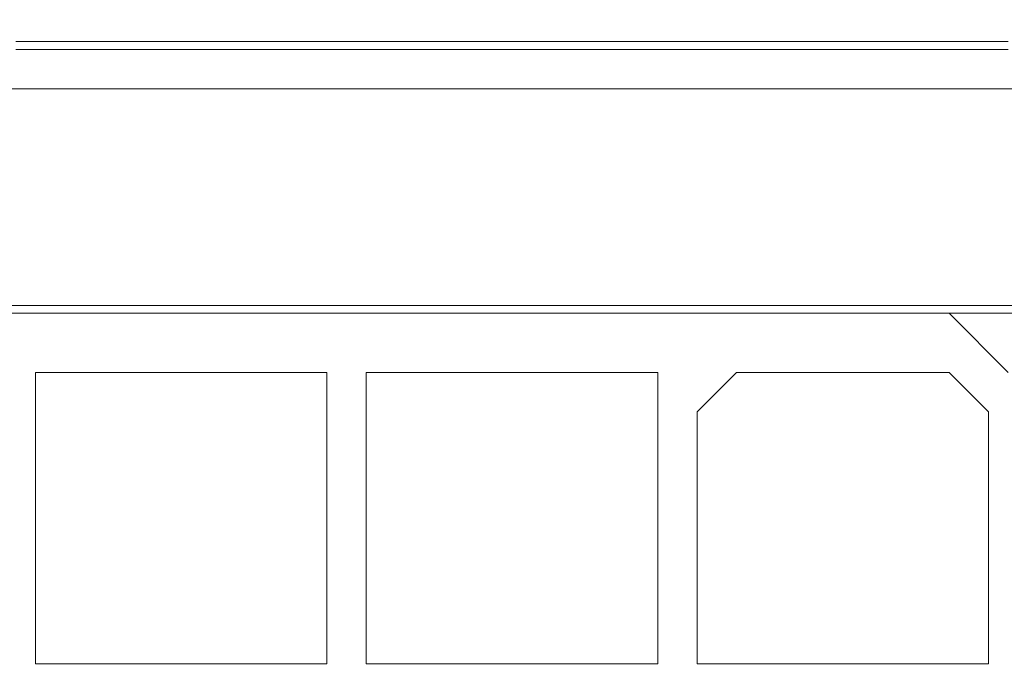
# Model space of a CAD drawing. Header units: inches. Extents: x 0.54 to 10.46, y 0.74 to 7.76.
# Tile 45 of 52: x 8.32 to 8.54, y 4.98 to 5.13. Entities that reach past the tile are written whole.
import ezdxf

# ---------------------------------------------------------------- set-up
doc = ezdxf.new("R2010")
doc.units = ezdxf.units.IN
doc.header["$MEASUREMENT"] = 0
doc.layers.add('BG', color=7, linetype='Continuous')
doc.layers.add('MCG-INT-4FT', color=7, linetype='Continuous')

# ---------------------------------------------------------------- blocks, each defined once
blk = doc.blocks.new('block 2')
at = {"layer": 'BG', "true_color": 0xffffff}
h = blk.add_hatch(color=7, dxfattribs=at)
h.dxf.hatch_style = 2
edge = h.paths.add_edge_path()
edge.add_spline(control_points=[(10.29599, 0.90612), (10.29599, 0.90612), (0.87112, 0.90612), (0.87112, 0.90612), (0.87016, 0.90612), (0.86938, 0.90689), (0.86938, 0.90785), (0.86938, 0.90785), (0.86938, 7.59215), (0.86938, 7.59215), (0.86938, 7.59311), (0.87016, 7.59389), (0.87112, 7.59389), (0.87112, 7.59389), (10.29599, 7.59389), (10.29599, 7.59389), (10.29696, 7.59389), (10.29773, 7.59311), (10.29773, 7.59215), (10.29773, 7.59215), (10.29773, 0.90785), (10.29773, 0.90785), (10.29773, 0.90689), (10.29696, 0.90612), (10.29599, 0.90612)], knot_values=[0, 0, 0, 0, 1, 1, 1, 2, 2, 2, 3, 3, 3, 4, 4, 4, 5, 5, 5, 6, 6, 6, 7, 7, 7, 8, 8, 8, 8], degree=3, periodic=1)
h.paths.add_polyline_path([(0.87286, 0.90959), (10.29426, 0.90959), (10.29426, 7.59042), (0.87286, 7.59042)])
at = {"layer": 'BG', "lineweight": 0}
blk.add_open_spline([(10.29599, 0.90612), (10.29599, 0.90612), (0.87112, 0.90612), (0.87112, 0.90612), (0.87016, 0.90612), (0.86938, 0.90689), (0.86938, 0.90785), (0.86938, 0.90785), (0.86938, 7.59215), (0.86938, 7.59215), (0.86938, 7.59311), (0.87016, 7.59389), (0.87112, 7.59389), (0.87112, 7.59389), (10.29599, 7.59389), (10.29599, 7.59389), (10.29696, 7.59389), (10.29773, 7.59311), (10.29773, 7.59215), (10.29773, 7.59215), (10.29773, 0.90785), (10.29773, 0.90785), (10.29773, 0.90689), (10.29696, 0.90612), (10.29599, 0.90612)], degree=3, knots=[0, 0, 0, 0, 1, 1, 1, 2, 2, 2, 3, 3, 3, 4, 4, 4, 5, 5, 5, 6, 6, 6, 7, 7, 7, 8, 8, 8, 8], dxfattribs=at)
blk = doc.blocks.new('block 62')
at = {"layer": 'BG', "true_color": 0xffffff}
h = blk.add_hatch(color=7, dxfattribs=at)
h.dxf.hatch_style = 2
edge = h.paths.add_edge_path()
edge.add_spline(control_points=[(10.46309, 0.739), (10.46309, 0.739), (0.53691, 0.739), (0.53691, 0.739), (0.53595, 0.739), (0.53517, 0.73978), (0.53517, 0.74074), (0.53517, 0.74074), (0.53517, 7.75926), (0.53517, 7.75926), (0.53517, 7.76022), (0.53595, 7.761), (0.53691, 7.761), (0.53691, 7.761), (10.46309, 7.761), (10.46309, 7.761), (10.46406, 7.761), (10.46483, 7.76022), (10.46483, 7.75926), (10.46483, 7.75926), (10.46483, 0.74074), (10.46483, 0.74074), (10.46483, 0.73978), (10.46406, 0.739), (10.46309, 0.739)], knot_values=[0, 0, 0, 0, 1, 1, 1, 2, 2, 2, 3, 3, 3, 4, 4, 4, 5, 5, 5, 6, 6, 6, 7, 7, 7, 8, 8, 8, 8], degree=3, periodic=1)
h.paths.add_polyline_path([(0.53864, 0.74248), (10.46136, 0.74248), (10.46136, 7.75752), (0.53864, 7.75752)])
at = {"layer": 'BG', "lineweight": 0}
blk.add_open_spline([(10.46309, 0.739), (10.46309, 0.739), (0.53691, 0.739), (0.53691, 0.739), (0.53595, 0.739), (0.53517, 0.73978), (0.53517, 0.74074), (0.53517, 0.74074), (0.53517, 7.75926), (0.53517, 7.75926), (0.53517, 7.76022), (0.53595, 7.761), (0.53691, 7.761), (0.53691, 7.761), (10.46309, 7.761), (10.46309, 7.761), (10.46406, 7.761), (10.46483, 7.76022), (10.46483, 7.75926), (10.46483, 7.75926), (10.46483, 0.74074), (10.46483, 0.74074), (10.46483, 0.73978), (10.46406, 0.739), (10.46309, 0.739)], degree=3, knots=[0, 0, 0, 0, 1, 1, 1, 2, 2, 2, 3, 3, 3, 4, 4, 4, 5, 5, 5, 6, 6, 6, 7, 7, 7, 8, 8, 8, 8], dxfattribs=at)
blk = doc.blocks.new('block 1649')
at = {"layer": 'MCG-INT-4FT', "color": 7, "lineweight": 5, "true_color": 0xffffff}
blk.add_lwpolyline([(8.62781, 5.06421), (8.23952, 5.06421)], dxfattribs=at)
blk = doc.blocks.new('block 1659')
at = {"layer": 'MCG-INT-4FT', "color": 7, "lineweight": 5, "true_color": 0xffffff}
blk.add_lwpolyline([(8.65404, 5.11231), (8.21329, 5.11231)], dxfattribs=at)
blk = doc.blocks.new('block 1836')
at = {"layer": 'MCG-INT-4FT', "color": 7, "lineweight": 5, "true_color": 0xffffff}
blk.add_lwpolyline([(8.54386, 5.1228), (8.32348, 5.1228)], dxfattribs=at)
blk = doc.blocks.new('block 1838')
at = {"layer": 'MCG-INT-4FT', "color": 7, "lineweight": 5, "true_color": 0xffffff}
blk.add_lwpolyline([(8.54386, 5.12105), (8.32348, 5.12105)], dxfattribs=at)
blk = doc.blocks.new('block 1843')
at = {"layer": 'MCG-INT-4FT', "color": 7, "lineweight": 5, "true_color": 0xffffff}
blk.add_lwpolyline([(8.46602, 5.04934), (8.40131, 5.04934)], dxfattribs=at)
blk = doc.blocks.new('block 1844')
at = {"layer": 'MCG-INT-4FT', "color": 7, "lineweight": 5, "true_color": 0xffffff}
blk.add_lwpolyline([(8.40131, 5.04934), (8.40131, 4.98463)], dxfattribs=at)
blk = doc.blocks.new('block 1845')
at = {"layer": 'MCG-INT-4FT', "color": 7, "lineweight": 5, "true_color": 0xffffff}
blk.add_lwpolyline([(8.40131, 4.98463), (8.46602, 4.98463)], dxfattribs=at)
blk = doc.blocks.new('block 1846')
at = {"layer": 'MCG-INT-4FT', "color": 7, "lineweight": 5, "true_color": 0xffffff}
blk.add_lwpolyline([(8.46602, 4.98463), (8.46602, 5.04934)], dxfattribs=at)
blk = doc.blocks.new('block 1847')
at = {"layer": 'MCG-INT-4FT', "color": 7, "lineweight": 5, "true_color": 0xffffff}
blk.add_lwpolyline([(8.39256, 5.04934), (8.32785, 5.04934)], dxfattribs=at)
blk = doc.blocks.new('block 1848')
at = {"layer": 'MCG-INT-4FT', "color": 7, "lineweight": 5, "true_color": 0xffffff}
blk.add_lwpolyline([(8.32785, 5.04934), (8.32785, 4.98463)], dxfattribs=at)
blk = doc.blocks.new('block 1849')
at = {"layer": 'MCG-INT-4FT', "color": 7, "lineweight": 5, "true_color": 0xffffff}
blk.add_lwpolyline([(8.32785, 4.98463), (8.39256, 4.98463)], dxfattribs=at)
blk = doc.blocks.new('block 1850')
at = {"layer": 'MCG-INT-4FT', "color": 7, "lineweight": 5, "true_color": 0xffffff}
blk.add_lwpolyline([(8.39256, 4.98463), (8.39256, 5.04934)], dxfattribs=at)
blk = doc.blocks.new('block 1857')
at = {"layer": 'MCG-INT-4FT', "color": 7, "lineweight": 5, "true_color": 0xffffff}
blk.add_lwpolyline([(8.53074, 5.04934), (8.53948, 5.0406)], dxfattribs=at)
blk = doc.blocks.new('block 1858')
at = {"layer": 'MCG-INT-4FT', "color": 7, "lineweight": 5, "true_color": 0xffffff}
blk.add_lwpolyline([(8.53074, 5.04934), (8.48351, 5.04934)], dxfattribs=at)
blk = doc.blocks.new('block 1859')
at = {"layer": 'MCG-INT-4FT', "color": 7, "lineweight": 5, "true_color": 0xffffff}
blk.add_lwpolyline([(8.47477, 5.0406), (8.48351, 5.04934)], dxfattribs=at)
blk = doc.blocks.new('block 1860')
at = {"layer": 'MCG-INT-4FT', "color": 7, "lineweight": 5, "true_color": 0xffffff}
blk.add_lwpolyline([(8.47477, 5.0406), (8.47477, 4.98463)], dxfattribs=at)
blk = doc.blocks.new('block 1861')
at = {"layer": 'MCG-INT-4FT', "color": 7, "lineweight": 5, "true_color": 0xffffff}
blk.add_lwpolyline([(8.47477, 4.98463), (8.53948, 4.98463)], dxfattribs=at)
blk = doc.blocks.new('block 1862')
at = {"layer": 'MCG-INT-4FT', "color": 7, "lineweight": 5, "true_color": 0xffffff}
blk.add_lwpolyline([(8.53948, 4.98463), (8.53948, 5.0406)], dxfattribs=at)
blk = doc.blocks.new('block 1873')
at = {"layer": 'MCG-INT-4FT', "color": 7, "lineweight": 5, "true_color": 0xffffff}
blk.add_lwpolyline([(8.53074, 5.06246), (8.24827, 5.06246)], dxfattribs=at)
blk = doc.blocks.new('block 1874')
at = {"layer": 'MCG-INT-4FT', "color": 7, "lineweight": 5, "true_color": 0xffffff}
blk.add_lwpolyline([(8.53074, 5.06246), (8.54386, 5.04934)], dxfattribs=at)
blk = doc.blocks.new('block 1884')
at = {"layer": 'MCG-INT-4FT', "color": 7, "lineweight": 5, "true_color": 0xffffff}
blk.add_lwpolyline([(8.55697, 5.06246), (8.53074, 5.06246)], dxfattribs=at)

msp = doc.modelspace()

# ---------------------------------------------------------------- block references
at = {"layer": 'BG'}
for name in ['block 62', 'block 2']:
    msp.add_blockref(name, (0, 0), dxfattribs=at)
at = {"layer": 'MCG-INT-4FT'}
for name in ['block 1836', 'block 1838', 'block 1659', 'block 1649', 'block 1873', 'block 1874', 'block 1884', 'block 1847', 'block 1848', 'block 1850', 'block 1843', 'block 1844', 'block 1846', 'block 1859', 'block 1858', 'block 1857', 'block 1860', 'block 1862', 'block 1849', 'block 1845', 'block 1861']:
    msp.add_blockref(name, (0, 0), dxfattribs=at)

doc.saveas('drawing.dxf')
